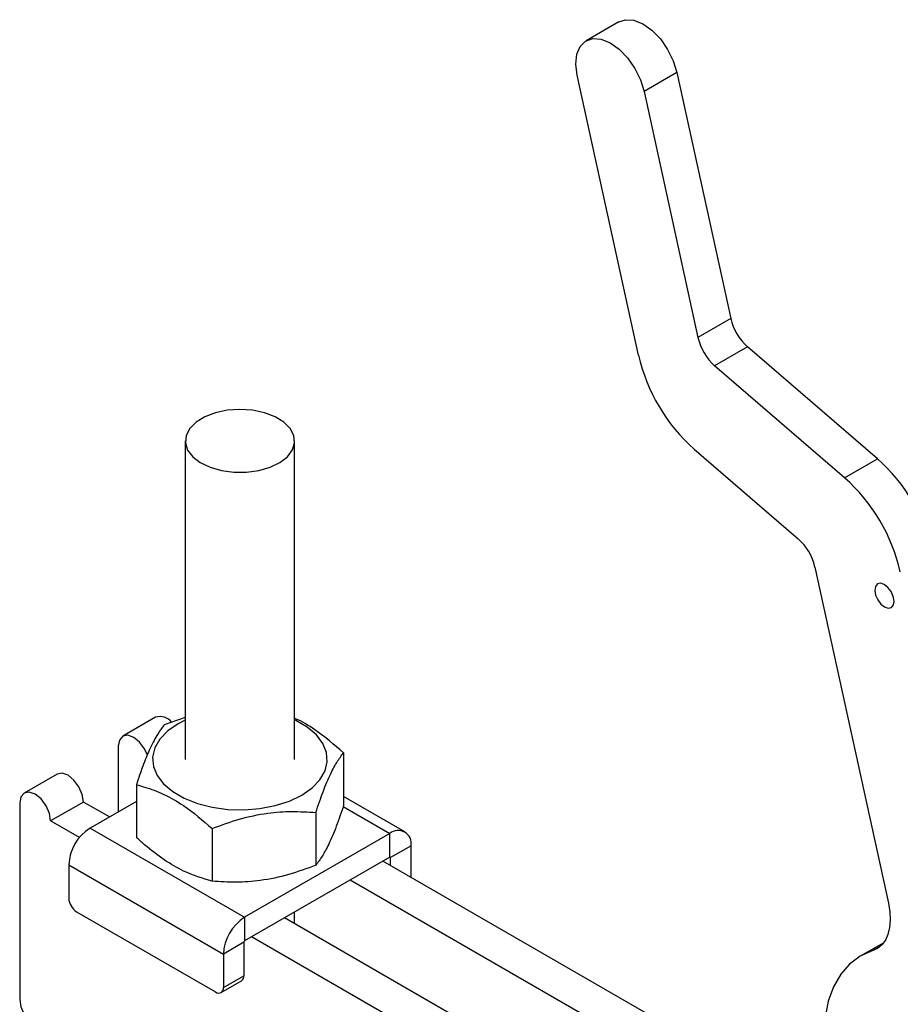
# Model space of a CAD drawing. Header units: millimetres. Extents: x 31 to 397, y 20 to 288.
# Tile 21 of 22: x 297 to 351, y 222 to 282. Entities that reach past the tile are written whole.
import ezdxf

# ---------------------------------------------------------------- set-up
doc = ezdxf.new("R2010")
doc.units = ezdxf.units.MM

msp = doc.modelspace()

# ---------------------------------------------------------------- linework, layer by layer
at = {"color": 7, "linetype": 'Continuous', "lineweight": 25}
for p, q in [((333.798228, 282.254073), (331.794759, 281.097495)), ((334.992799, 261.910769), (331.256716, 278.995693)), ((337.336026, 279.159574), (335.332557, 278.002995)), ((337.336026, 279.159574), (340.618721, 264.147965)), ((335.332557, 278.002995), (338.615252, 262.991387)), ((340.618721, 264.147965), (338.615252, 262.991387)), ((341.638069, 262.42753), (339.6346, 261.270951)), ((349.564602, 255.589739), (341.638069, 262.42753)), ((347.561133, 254.433161), (339.6346, 261.270951)), ((307.347815, 256.678772), (307.347095, 237.245518)), ((314.013762, 237.245271), (314.014482, 256.678527)), ((338.390623, 256.175976), (344.73185, 250.705747)), ((347.561133, 254.433161), (349.564602, 255.589739)), ((345.751197, 248.985308), (350.23624, 228.475422)), ((305.535258, 239.814835), (303.531788, 238.658257)), ((307.347191, 239.800653), (306.053595, 239.34622)), ((303.255593, 238.047843), (303.255442, 234.047298)), ((317.000753, 237.652531), (317.000634, 234.438547)), ((299.52485, 236.3451), (297.521381, 235.188522)), ((304.360061, 235.69745), (304.359942, 232.483466)), ((320.742109, 232.817851), (317.000653, 234.977933)), ((297.245185, 234.578108), (297.244739, 222.602434)), ((301.134273, 234.646049), (299.130804, 233.48947)), ((302.713382, 233.73437), (301.134273, 234.646049)), ((304.360023, 234.684959), (301.535018, 233.054118)), ((315.30722, 234.003758), (315.3071, 230.789775)), ((300.884787, 232.476831), (299.130804, 233.48947)), ((301.535018, 233.054118), (310.96311, 227.61093)), ((308.986876, 233.026218), (308.986756, 229.812234)), ((319.825515, 232.727087), (310.96311, 227.61093)), ((319.825462, 231.284562), (319.825515, 232.727087)), ((321.121821, 231.978502), (319.872599, 231.257342)), ((321.121751, 230.046301), (321.121821, 231.978502)), ((300.2386, 230.808785), (300.238526, 228.767475)), ((300.2386, 230.808785), (309.666692, 225.365597)), ((319.825462, 231.284562), (310.963058, 226.168405)), ((345.564491, 215.934599), (319.401199, 231.03964)), ((319.872582, 230.767493), (319.872599, 231.257342)), ((345.564405, 213.621393), (317.397729, 229.883062)), ((300.70991, 227.950967), (309.195191, 223.052098)), ((314.013389, 227.210456), (314.013417, 227.92934)), ((310.96311, 227.61093), (310.963058, 226.168405)), ((342.853572, 210.559947), (313.390791, 227.569905)), ((310.915914, 226.086757), (309.666692, 225.365597)), ((310.915914, 226.086757), (310.915836, 224.04545)), ((340.850102, 209.403369), (311.387321, 226.413327)), ((349.945285, 226.0579), (348.519953, 225.235073)), ((309.666692, 225.365597), (309.666614, 223.324289)), ((309.528517, 223.019082), (310.777739, 223.740243)), ((309.666614, 223.324289), (310.915836, 224.04545))]:
    msp.add_line(p, q, dxfattribs=at)
at = {"color": 8, "linetype": 'Continuous', "lineweight": 25}
for p, q in [((316.977217, 234.371516), (319.825515, 232.727087)), ((319.825455, 231.28456), (319.872599, 231.257342)), ((349.757435, 225.848413), (349.247657, 225.554124))]:
    msp.add_line(p, q, dxfattribs=at)
at = {"color": 7, "linetype": 'Continuous', "lineweight": 25, "flags": 128}
for points in [[(333.798228, 282.254073), (334.201754, 282.385934), (334.709139, 282.34924), (335.25666, 282.129001), (335.807005, 281.740228), (336.32267, 281.209414), (336.768513, 280.572735), (337.114149, 279.87357), (337.336026, 279.159574)], [(331.256716, 278.995693), (331.173722, 279.675864), (331.235263, 280.275857), (331.437146, 280.754777), (331.765616, 281.079999), (332.198285, 281.229356), (332.70567, 281.192662), (333.253191, 280.972423), (333.803536, 280.58365), (334.319201, 280.052836), (334.765044, 279.416157), (335.11068, 278.716991), (335.332557, 278.002995)], [(313.876153, 256.12995), (314.009186, 256.570109), (313.962802, 257.016121), (313.739506, 257.443934), (313.351332, 257.830497), (312.819208, 258.154962), (312.171819, 258.399837), (311.444071, 258.551922), (310.675191, 258.603019), (309.906632, 258.550377), (309.179831, 258.396821), (308.533961, 258.150647), (308.003852, 257.825108), (307.618073, 257.437772), (307.397427, 257.009508), (307.353808, 256.563404), (307.489564, 256.123518), (307.797381, 255.713554), (308.260665, 255.355622), (308.854433, 255.069015), (309.546684, 254.869183), (310.300091, 254.766899), (311.074045, 254.767676), (311.826815, 254.871479), (312.517823, 255.072705), (313.109815, 255.360505), (313.570875, 255.71937), (313.876153, 256.12995)], [(350.582131, 246.906912), (350.532879, 247.19468), (350.401434, 247.488395), (350.207806, 247.743335), (349.981475, 247.920692), (349.756896, 247.993465), (349.56826, 247.950574), (349.444285, 247.798546), (349.403845, 247.560536), (349.453096, 247.272768), (349.584542, 246.979053), (349.778169, 246.724113), (350.004501, 246.546755), (350.229079, 246.473983), (350.417715, 246.516875), (350.541691, 246.668901), (350.582131, 246.906912)], [(307.347183, 239.649062), (306.909193, 239.422667), (306.280441, 238.985558), (305.801527, 238.489187), (305.488759, 237.950459), (305.352787, 237.387723), (305.398241, 236.820141), (305.623573, 236.267038), (306.021108, 235.747253), (306.577314, 235.278487), (307.273246, 234.876699), (308.085205, 234.555574), (308.985539, 234.32605), (309.943596, 234.195938), (310.926739, 234.169673), (311.901497, 234.248148), (312.834674, 234.428689), (313.69449, 234.705152), (314.451663, 235.068119), (315.080415, 235.50523), (315.559329, 236.001599), (315.872097, 236.540327), (316.00807, 237.103063), (315.962619, 237.670646), (315.737284, 238.223749), (315.339748, 238.743533), (314.783543, 239.212302), (314.087611, 239.614089), (314.01385, 239.648813)], [(305.038127, 237.513758), (304.865097, 237.888459), (304.559237, 238.301048), (304.198443, 238.592222), (303.837641, 238.717652), (303.531764, 238.658241), (303.327376, 238.423035), (303.255593, 238.047843)], [(301.134273, 234.646049), (301.062521, 235.104109), (300.858158, 235.575302), (300.552299, 235.987892), (300.191504, 236.279065), (299.830703, 236.404496), (299.52485, 236.3451)], [(299.130804, 233.48947), (299.059052, 233.947531), (298.854689, 234.418724), (298.548829, 234.831313), (298.188035, 235.122487), (297.827233, 235.247917), (297.521356, 235.188507), (297.316968, 234.953301), (297.245185, 234.578108)], [(350.23624, 228.475422), (350.322831, 227.948537), (350.347017, 227.448109), (350.308262, 226.985274), (350.207428, 226.570334), (350.046759, 226.212526), (349.829832, 225.919809), (349.561473, 225.698701), (349.247657, 225.554124)], [(349.247657, 225.554124), (348.513623, 225.23141), (347.868818, 224.754376), (347.32395, 224.130942), (346.888068, 223.371464), (346.568411, 222.488553), (346.370289, 221.496877), (346.296992, 220.412903), (346.349736, 219.254633), (346.387647, 218.914622)], [(297.244739, 222.602434), (297.316491, 222.144374), (297.520854, 221.673181), (297.826713, 221.260591), (298.187508, 220.969417), (298.54831, 220.843987), (298.854187, 220.903398), (299.058574, 221.138604), (299.130358, 221.513796)]]:
    msp.add_lwpolyline(points, dxfattribs=at)
at = {"color": 7, "linetype": 'Continuous', "lineweight": 25}
for centre, radius, start, end in [((343.818669, 264.881719), 3.282996, 192.91476662, 228.37821769), ((341.8152, 263.725141), 3.282996, 192.91476662, 228.37821769), ((345.659274, 264.35659), 10.943297, 192.9146593, 228.37822499), ((342.295972, 247.409136), 10.943274, 12.91464679, 48.3782645), ((340.292502, 246.252558), 10.943274, 12.91464679, 48.3782645), ((342.55125, 248.251561), 3.282994, 12.91465507, 48.37818229), ((305.808903, 238.977513), 0.880903, 37.358168, 108.09792737), ((303.053286, 230.680563), 2.817605, 122.60540861, 177.39172339), ((320.331568, 232.106723), 0.800588, 350.78388451, 129.20536304), ((319.843864, 231.262005), 0.029111, 350.78208144, 129.2071656), ((301.261996, 228.814019), 1.024528, 182.60381282, 237.39335284), ((312.481353, 225.237389), 2.81758, 122.60514264, 177.39198936), ((311.018253, 226.0821), 0.102445, 122.60059165, 177.39447906), ((310.606467, 224.001584), 0.312464, 303.23904027, 8.07010628), ((309.37923, 223.277689), 0.291138, 230.79213462, 9.21048428)]:
    msp.add_arc(centre, radius, start, end, dxfattribs=at)
for points, knots in [([(317.000753, 237.652531), (316.422764, 238.141502), (315.461986, 238.95431), (314.441138, 239.584335), (314.033732, 239.740084), (314.013855, 239.747683)], [0, 0, 0, 0, 0.5895365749, 0.9799737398, 1, 1, 1, 1]), ([(306.053595, 239.34622), (305.906613, 239.148897), (305.609461, 238.749971), (305.169179, 237.889646), (304.748293, 236.853267), (304.49026, 236.085069), (304.360061, 235.69745)], [0, 0, 0, 0, 0.26460495, 0.534947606, 0.765342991, 1, 1, 1, 1]), ([(315.30722, 234.003758), (315.454212, 234.439809), (315.751384, 235.321367), (316.191664, 236.358252), (316.612546, 237.135474), (316.870563, 237.479129), (317.000753, 237.652531)], [0, 0, 0, 0, 0.264604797, 0.534947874, 0.76534307, 1, 1, 1, 1]), ([(304.360061, 235.69745), (304.527968, 235.653763), (305.075419, 235.511324), (306.035287, 235.145919), (307.435434, 234.359046), (308.407812, 233.523686), (308.986876, 233.026218)], [0, 0, 0, 0, 0.111311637, 0.362925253, 0.620613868, 1, 1, 1, 1]), ([(317.000634, 234.438547), (316.853643, 234.002495), (316.556476, 233.120936), (316.116185, 232.084054), (315.695314, 231.306828), (315.437293, 230.963176), (315.3071, 230.789775)], [0, 0, 0, 0, 0.264605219, 0.534947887, 0.765343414, 1, 1, 1, 1]), ([(308.986876, 233.026218), (309.535442, 233.230425), (310.644469, 233.643268), (312.287631, 233.985685), (313.858375, 234.099049), (314.82133, 234.035715), (315.30722, 234.003758)], [0, 0, 0, 0, 0.264604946, 0.534947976, 0.765343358, 1, 1, 1, 1]), ([(308.986756, 229.812234), (308.40768, 229.983389), (307.445095, 230.267896), (306.045386, 231.09354), (305.084977, 231.834926), (304.527843, 232.33328), (304.359942, 232.483466)], [0, 0, 0, 0, 0.379384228, 0.63064224, 0.888688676, 1, 1, 1, 1]), ([(315.3071, 230.789775), (314.758534, 230.585568), (313.649507, 230.172727), (312.006348, 229.830305), (310.435605, 229.716942), (309.472647, 229.780276), (308.986756, 229.812234)], [0, 0, 0, 0, 0.264604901, 0.53494759, 0.765343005, 1, 1, 1, 1])]:
    msp.add_open_spline(points, degree=3, knots=knots, dxfattribs=at)

doc.saveas('drawing.dxf')
